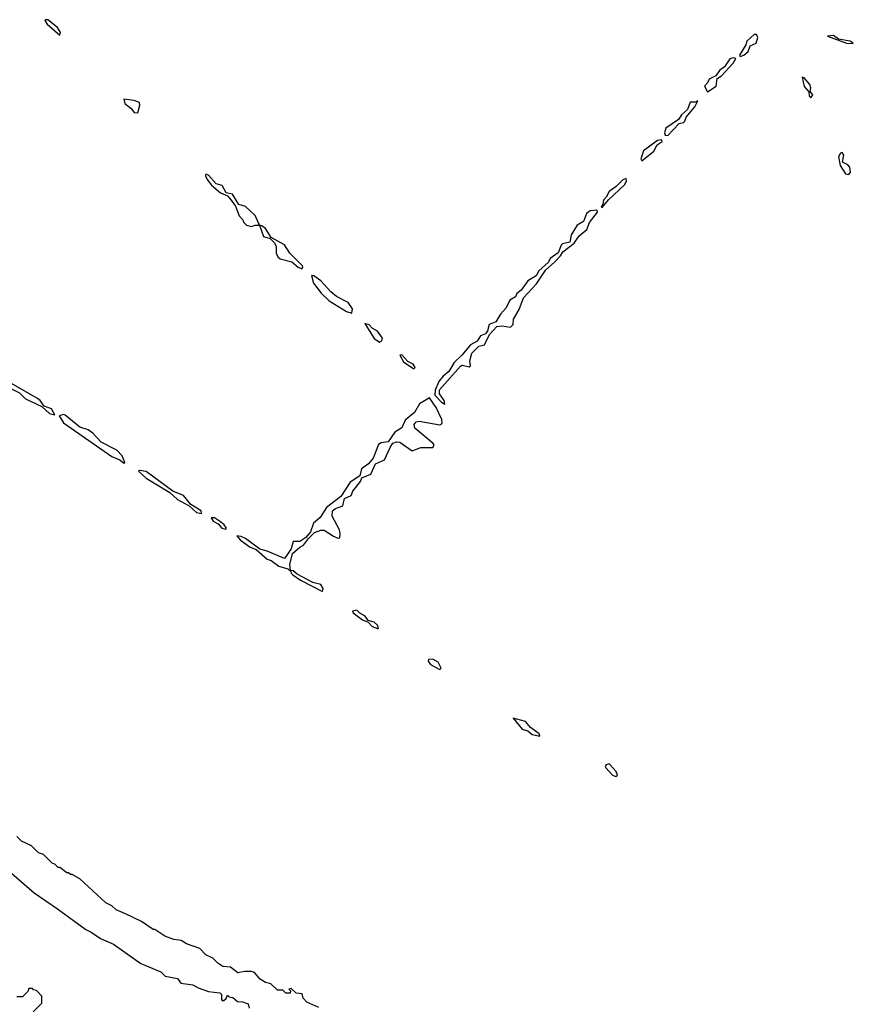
# Model space of a CAD drawing. Extents: x 2701205 to 2963787, y 496209 to 720276.
# Tile 150 of 154: x 2875142 to 2879970, y 665308 to 671010. Entities that reach past the tile are written whole.
import ezdxf

# ---------------------------------------------------------------- set-up
doc = ezdxf.new("R2010")
doc.units = 0

msp = doc.modelspace()

# ---------------------------------------------------------------- linework, layer by layer
at = {"layer": '0CON05XD'}
for points in [[(2875375, 670920), (2875378.8, 670935), (2875360, 670965), (2875305, 671008.8), (2875290, 671010), (2875287.5, 671005), (2875301.2, 670985), (2875375, 670920)], [(2879315, 670797.5), (2879335, 670804.2), (2879361.2, 670825), (2879371.7, 670858.3), (2879407.5, 670875), (2879416.2, 670906.2), (2879410, 670925), (2879395, 670923.3), (2879353.8, 670885), (2879347.5, 670865), (2879310, 670805), (2879315, 670797.5)], [(2879965, 670872.5), (2879970, 670875), (2879952.5, 670885), (2879885, 670897.5), (2879855, 670918), (2879820, 670915), (2879930, 670875), (2879965, 670872.5)], [(2879125, 670592.5), (2879175.4, 670624.6), (2879181.2, 670668.8), (2879206, 670685), (2879275, 670757.5), (2879290, 670785), (2879275, 670788.8), (2879255, 670783.3), (2879223.8, 670736.2), (2879195, 670716), (2879174.2, 670685.8), (2879135, 670666), (2879125.7, 670644.3), (2879108, 670625), (2879125, 670592.5)], [(2879725, 670560), (2879736, 670575), (2879720, 670595), (2879723.3, 670615), (2879718, 670635), (2879685, 670672.5), (2879673.8, 670676.2), (2879685, 670623.3), (2879712.5, 670592.5), (2879715, 670570), (2879725, 670560)], [(2875825, 670470), (2875838, 670515), (2875835, 670530), (2875805, 670542), (2875745, 670550), (2875750, 670525), (2875785, 670497.5), (2875805, 670472.5), (2875825, 670470)], [(2878895, 670338.8), (2878962, 670408), (2878985.9, 670414.1), (2878995, 670422.5), (2879002.5, 670445), (2879051.2, 670505), (2879070, 670540), (2879058.3, 670531.7), (2879025, 670533.3), (2879009.2, 670490.8), (2878975, 670458.8), (2878957.7, 670432.3), (2878885, 670381.2), (2878876, 670355), (2878880.4, 670340.5), (2878895, 670338.8)], [(2878745, 670192.5), (2878815, 670248.8), (2878833.9, 670286.1), (2878862.5, 670305), (2878860, 670315), (2878835, 670311.2), (2878755, 670250), (2878740, 670205), (2878745, 670192.5)], [(2879945, 670112.5), (2879953.9, 670126.1), (2879949.2, 670155), (2879939.1, 670169.1), (2879907.5, 670185), (2879915.8, 670225), (2879905, 670240), (2879895, 670237.5), (2879883.8, 670215), (2879893.3, 670165), (2879925, 670118), (2879945, 670112.5)], [(2876485, 669812.5), (2876505, 669820), (2876530, 669820), (2876505, 669876.2), (2876448.7, 669928.7), (2876410.4, 669940.5), (2876375, 670000), (2876337.5, 670007.5), (2876315, 670048.8), (2876280, 670060), (2876235, 670110), (2876220, 670115), (2876217.5, 670105), (2876227.5, 670085), (2876252.3, 670052.3), (2876305, 670007.5), (2876345, 669990), (2876367.5, 669965), (2876390.7, 669930.7), (2876412.5, 669875), (2876435, 669850), (2876440, 669835), (2876455, 669820), (2876485, 669812.5)], [(2878515, 669922.5), (2878552.7, 669967.3), (2878645, 670053.8), (2878655.8, 670075), (2878655, 670090), (2878635, 670083.3), (2878597, 670043), (2878555, 670015.7), (2878538.3, 669981.7), (2878522.5, 669965), (2878519.3, 669940.7), (2878510, 669925), (2878515, 669922.5)], [(2877605, 668784), (2877600.6, 668805), (2877574.1, 668844.1), (2877573.9, 668866.1), (2877695, 669003.8), (2877705, 669010), (2877745, 669000), (2877752.5, 669005), (2877748, 669035), (2877761.2, 669078.8), (2877801.7, 669118.3), (2877833, 669127), (2877863.3, 669186.7), (2877905, 669232.5), (2877935, 669236.7), (2877985, 669230), (2878000, 669245), (2878002.5, 669275), (2878035, 669332.5), (2878060.6, 669399.4), (2878135, 669481.2), (2878188.6, 669561.4), (2878238.8, 669605), (2878275, 669643.3), (2878286.7, 669665), (2878352.5, 669715), (2878382.3, 669757.7), (2878426.2, 669795), (2878441.2, 669835), (2878488.8, 669895), (2878486.7, 669906.7), (2878445, 669903.1), (2878425, 669888), (2878407.9, 669842.1), (2878370.9, 669819.1), (2878335.7, 669764.3), (2878327.7, 669722.3), (2878285, 669712), (2878278, 669705), (2878260, 669660), (2878215, 669626.2), (2878204.4, 669605.6), (2878148.8, 669555), (2878132.9, 669527.1), (2878085, 669497.5), (2878047.1, 669442.9), (2878021.2, 669425), (2878012.5, 669405), (2877980, 669385), (2877958.7, 669341.3), (2877926.2, 669305), (2877899.6, 669260.5), (2877860, 669245), (2877851.7, 669208.3), (2877839.6, 669190.5), (2877811.2, 669178.8), (2877791.2, 669148.8), (2877752.8, 669127.2), (2877703.2, 669066.8), (2877657.5, 669025), (2877627.6, 668972.4), (2877593.8, 668945), (2877568.8, 668915), (2877548.8, 668865), (2877546.7, 668835), (2877585, 668795.8), (2877605, 668784)], [(2876775, 669567.5), (2876782.5, 669575), (2876778.8, 669585), (2876706.9, 669656.9), (2876675, 669706.2), (2876598.3, 669748.3), (2876565, 669800), (2876545, 669816.7), (2876530, 669820), (2876554.1, 669754.1), (2876592.5, 669742.5), (2876617, 669717), (2876626.4, 669696.4), (2876627, 669657), (2876637, 669637), (2876650, 669625), (2876718.3, 669608.3), (2876755, 669576.7), (2876775, 669567.5)], [(2877065, 669310), (2877070, 669335), (2877045, 669371.2), (2876977.5, 669407.5), (2876944, 669434), (2876885, 669496.7), (2876845, 669527.5), (2876831.7, 669528.3), (2876843.9, 669483.9), (2876887, 669427), (2876935, 669382.5), (2877035, 669320), (2877065, 669310)], [(2877225, 669142.5), (2877240, 669150), (2877242.5, 669165), (2877215, 669206.7), (2877183.8, 669223.8), (2877165, 669242.5), (2877140, 669250), (2877193.9, 669163.9), (2877225, 669142.5)], [(2877425, 668987.5), (2877432.5, 668995), (2877420, 669015), (2877390, 669030), (2877355, 669068.8), (2877343.8, 669066.2), (2877365, 669028.8), (2877425, 668987.5)], [(2875345, 668722.5), (2875325, 668756.2), (2875282.5, 668772.5), (2875260, 668805), (2875245, 668816.2), (2875080.8, 668910.8), (2874996.7, 668975), (2874950, 668985), (2874974, 668955), (2875008.1, 668938.1), (2875091.2, 668875), (2875139.7, 668849.7), (2875175, 668814.3), (2875269.3, 668769.3), (2875315, 668728.8), (2875345, 668722.5)], [(2876710, 667820), (2876706.7, 667855), (2876721.7, 667918.3), (2876764.3, 667955.7), (2876785, 667966.2), (2876813.8, 668006.2), (2876849.6, 668040.5), (2876885, 668053.8), (2876905, 668053.3), (2876959.3, 668019.3), (2876985, 668007.5), (2876995, 668010), (2876998.8, 668035), (2876993.8, 668055), (2876951.9, 668135), (2876954.4, 668165.6), (2876970.9, 668179.1), (2877013.3, 668195), (2877022.9, 668237.1), (2877061.4, 668255), (2877070.5, 668279.5), (2877115.7, 668335), (2877123.6, 668356.4), (2877175, 668378), (2877202.4, 668437.6), (2877255, 668460.8), (2877286.9, 668533.1), (2877303.3, 668556.7), (2877325, 668564.4), (2877343.2, 668563.2), (2877415, 668512.5), (2877465, 668532.5), (2877535, 668532.5), (2877542.5, 668545), (2877536.7, 668555), (2877430, 668645), (2877426.9, 668665), (2877438.7, 668681.3), (2877455, 668685.7), (2877575.9, 668664.1), (2877588, 668672), (2877585.8, 668695), (2877554.4, 668765), (2877515, 668820), (2877456.7, 668785), (2877428.8, 668735), (2877375, 668691.2), (2877354.5, 668645.6), (2877315, 668621.2), (2877275, 668566), (2877235, 668560), (2877219.7, 668550.3), (2877188.9, 668471.1), (2877161.8, 668438.2), (2877121.7, 668408.3), (2877111.7, 668368.3), (2877055, 668331.2), (2877001.2, 668248.8), (2876918.8, 668185), (2876882.4, 668127.6), (2876844.2, 668095), (2876826.4, 668043.6), (2876798.8, 668011.2), (2876765, 667988.6), (2876725, 667987.5), (2876714.2, 667945.8), (2876675, 667890), (2876575, 667932.5), (2876533, 667943), (2876450, 668005), (2876424, 668016), (2876400, 668020), (2876421.2, 667995), (2876477.5, 667955), (2876511.2, 667941.2), (2876575, 667886.2), (2876597.5, 667877.5), (2876642.5, 667845), (2876695, 667830), (2876705, 667820), (2876710, 667820)], [(2875745, 668442.5), (2875750, 668445), (2875736, 668485), (2875705, 668516.2), (2875613.1, 668563.1), (2875565.7, 668615.7), (2875537.5, 668635), (2875490, 668650), (2875405, 668720), (2875395, 668723.3), (2875370, 668715), (2875395, 668674.3), (2875675, 668480.8), (2875721.4, 668461.4), (2875745, 668442.5)], [(2876195, 668150), (2876192.5, 668165), (2876133, 668203), (2876090, 668255), (2876029.3, 668279.3), (2875875, 668393.3), (2875835, 668400), (2875830, 668395), (2875873.3, 668355), (2876011.2, 668271.2), (2876055, 668230.8), (2876124.1, 668194.1), (2876165, 668156.7), (2876195, 668150)], [(2876335, 668060), (2876340, 668065), (2876326.2, 668085), (2876305, 668102.5), (2876270, 668125), (2876250, 668125), (2876262.5, 668105), (2876290.7, 668090.7), (2876313.3, 668065), (2876335, 668060)], [(2876895, 667697.5), (2876898.8, 667715), (2876885, 667738.8), (2876840.4, 667750.5), (2876748.8, 667798.8), (2876725, 667817.5), (2876710, 667820), (2876713.3, 667805), (2876723.3, 667795), (2876767.5, 667765), (2876895, 667697.5)], [(2877215, 667483.3), (2877220, 667485), (2877215, 667502.5), (2877195, 667521.2), (2877160, 667530), (2877143.3, 667555), (2877112, 667572), (2877095, 667590), (2877070, 667585), (2877073.3, 667575), (2877127.5, 667535), (2877160, 667520), (2877183.8, 667495), (2877215, 667483.3)], [(2877575, 667247.5), (2877582.5, 667255), (2877565, 667288.6), (2877535, 667307.3), (2877510, 667305), (2877508, 667295), (2877521.2, 667275), (2877575, 667247.5)], [(2878155, 666860), (2878150, 666875), (2878100.6, 666910.6), (2878071.2, 666945), (2878000, 666965), (2878051.3, 666901.3), (2878085, 666891.2), (2878110.4, 666870.5), (2878155, 666860)], [(2878595, 666627.1), (2878605, 666633.8), (2878596.5, 666656.5), (2878560.8, 666695), (2878555, 666699.4), (2878538.8, 666695), (2878533.3, 666685), (2878537.3, 666677.3), (2878574.7, 666634.7), (2878595, 666627.1)], [(2876875, 665290), (2876805, 665320), (2876783, 665343), (2876778.3, 665368.3), (2876743, 665373), (2876715, 665400), (2876700, 665395), (2876710, 665385), (2876708.3, 665371.7), (2876683, 665373), (2876665, 665390), (2876635, 665390), (2876597, 665427), (2876565, 665433.3), (2876535, 665452.5), (2876501.7, 665491.7), (2876485, 665497.5), (2876445, 665497.5), (2876405, 665490), (2876362.5, 665522.5), (2876317.5, 665527.5), (2876290, 665545), (2876260, 665575), (2876220, 665595), (2876185, 665630), (2876108.3, 665658.3), (2876077, 665677), (2876035, 665682.5), (2875983, 665703), (2875925, 665740), (2875915, 665740), (2875847, 665787), (2875755, 665832.5), (2875700, 665855), (2875675, 665877.5), (2875640, 665895), (2875490, 666035), (2875445, 666060), (2875435, 666060), (2875425, 666070), (2875415, 666070), (2875375, 666100), (2875365, 666100), (2875345, 666120), (2875330, 666125), (2875280, 666175), (2875250, 666185), (2875210, 666225), (2875153, 666253), (2875125, 666280)], [(2875095, 666067.5), (2875225, 665952.5), (2875360.7, 665860.7), (2875525, 665740), (2875556.1, 665726.1), (2875609.3, 665689.3), (2875685, 665656.7), (2875843.9, 665543.9), (2875960, 665495), (2875985, 665470), (2876055, 665457.5), (2876075, 665430), (2876145, 665420), (2876175, 665402.5), (2876235, 665382.5), (2876300, 665375), (2876310, 665365), (2876310, 665335), (2876315, 665330), (2876325, 665330), (2876338.3, 665341.7), (2876345, 665360), (2876355, 665350), (2876377, 665347), (2876403, 665323), (2876431.7, 665321.7), (2876465, 665310), (2876470, 665285)], [(2875220, 665265), (2875270, 665315), (2875270, 665355), (2875238.3, 665388.3), (2875221.7, 665391.7), (2875215, 665400), (2875195, 665400), (2875188.3, 665381.7), (2875158.3, 665351.7), (2875125, 665350)]]:
    msp.add_lwpolyline(points, dxfattribs=at)

doc.saveas('drawing.dxf')
